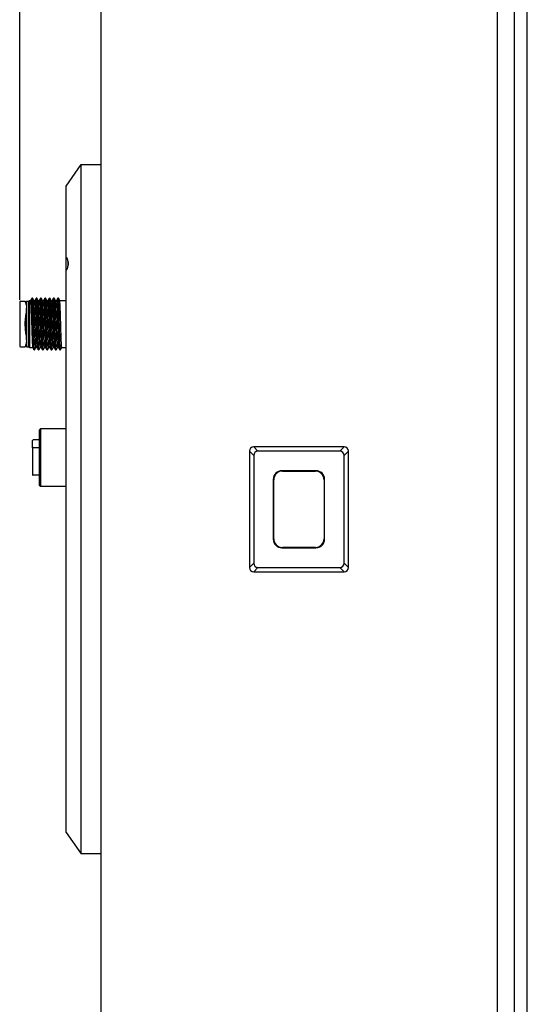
# Model space of a CAD drawing. Header units: millimetres. Extents: x -2409 to 4118, y -415 to 1151.
# Tile 26 of 38: x 353 to 470, y 284 to 512. Entities that reach past the tile are written whole.
import ezdxf

# ---------------------------------------------------------------- set-up
doc = ezdxf.new("R2010")
doc.units = ezdxf.units.MM
doc.header["$LTSCALE"] = 65.395
doc.header["$PDMODE"] = 3
doc.header["$PDSIZE"] = 8
doc.layers.get('0').update_dxf_attribs({"linetype": 'CONTINUOUS'})
doc.layers.get('Defpoints').update_dxf_attribs({"linetype": 'CONTINUOUS'})
doc.layers.add('00_COMPONENTS', color=7, linetype='CONTINUOUS')
doc.layers.add('51__DRAFT_DIMS', color=7, linetype='CONTINUOUS')
doc.styles.get("Standard").update_dxf_attribs({"font": 'simfang.ttf'})
doc.dimstyles.new('DIMSTYLE_1', dxfattribs={"dimtxt": 3, "dimasz": 3, "dimexe": 2.5, "dimexo": 0.5, "dimgap": 0.75, "dimtad": 1, "dimdsep": 46, "dimtxsty": 'STANDARD', "dimblk": '_FILLED', "dimblk1": '_FILLED', "dimblk2": '_FILLED', "dimcen": 0.09, "dimclrt": 3, "dimazin": 2, "dimtp": 0.3, "dimtm": 0.3, "dimtfac": 1, "dimtofl": 0, "dimtmove": 0, "dimatfit": 3, "dimldrblk": '_FILLED', "dimfxl": 1, "dimtolj": 1, "dimarcsym": 0})

# ---------------------------------------------------------------- blocks, each defined once
blk = doc.blocks.new('_FILLED')
at = {"color": 0, "linetype": 'ByBlock'}
blk.add_solid([(0, 0), (-1, 0.167), (-1, -0.167)], dxfattribs=at)
blk = doc.blocks.new('*D3')
at = {"layer": '51__DRAFT_DIMS', "color": 0, "lineweight": -2}
for p, q in [((352.53, 447.42), (352.53, 695.91)), ((470.33, 644.1), (470.33, 695.91)), ((362.53, 693.41), (460.33, 693.41))]:
    blk.add_line(p, q, dxfattribs=at)
at = {"layer": 'Defpoints', "color": 0}
for p in [(470.33, 693.41), (470.33, 643.6), (352.53, 446.92)]:
    blk.add_point(p, dxfattribs=at)
at = {"layer": '51__DRAFT_DIMS', "color": 0, "linetype": 'ByBlock', "lineweight": -2, "xscale": 10, "yscale": 10, "zscale": 10, "rotation": 180}
blk.add_blockref('_FILLED', (352.53, 693.41), dxfattribs=at)
at = {"layer": '51__DRAFT_DIMS', "color": 0, "linetype": 'ByBlock', "lineweight": -2, "xscale": 10, "yscale": 10, "zscale": 10}
blk.add_blockref('_FILLED', (470.33, 693.41), dxfattribs=at)
at = {"layer": '51__DRAFT_DIMS', "color": 7, "insert": (411.52, 707.49), "char_height": 10, "attachment_point": 2, "line_spacing_factor": 0.9}
blk.add_mtext('\\A1;117.8', dxfattribs=at)

msp = doc.modelspace()

# ---------------------------------------------------------------- linework, layer by layer
at = {"layer": '00_COMPONENTS', "color": 7}
for p, q in [((467.332, 136.824), (467.332, 660.824)), ((470.332, 145.324), (470.332, 652.324)), ((371.332, 650.824), (371.332, 146.824)), ((463.332, 650.824), (463.332, 146.824)), ((363.332, 473.824), (366.832, 478.824)), ((366.832, 318.824), (366.832, 478.824)), ((366.832, 478.824), (371.332, 478.824)), ((363.332, 323.824), (363.332, 473.824)), ((363.752, 456.141), (363.752, 456.284)), ((363.752, 455.365), (363.752, 455.507)), ((352.532, 446.924), (352.532, 436.724)), ((352.732, 447.124), (353.793, 447.124)), ((353.968, 446.574), (354.132, 446.574)), ((354.132, 447.124), (354.132, 436.525)), ((354.132, 447.124), (354.623, 447.124)), ((354.623, 447.124), (354.782, 447.283)), ((354.623, 436.524), (354.623, 447.124)), ((354.782, 447.283), (354.782, 436.366)), ((354.782, 447.283), (355.057, 447.283)), ((355.333, 447.768), (355.054, 447.285)), ((355.362, 447.818), (355.333, 447.768)), ((355.369, 447.824), (355.362, 447.818)), ((355.494, 447.824), (355.369, 447.824)), ((355.815, 447.276), (355.502, 447.818)), ((355.807, 447.283), (356.057, 447.283)), ((356.333, 447.768), (356.054, 447.285)), ((356.362, 447.818), (356.333, 447.768)), ((356.494, 447.824), (356.369, 447.824)), ((356.502, 447.818), (356.494, 447.824)), ((356.815, 447.276), (356.502, 447.818)), ((356.807, 447.283), (357.057, 447.283)), ((357.333, 447.768), (357.054, 447.285)), ((357.362, 447.818), (357.333, 447.768)), ((357.369, 447.824), (357.362, 447.818)), ((357.494, 447.824), (357.369, 447.824)), ((357.502, 447.818), (357.494, 447.824)), ((357.815, 447.276), (357.502, 447.818)), ((357.807, 447.283), (358.057, 447.283)), ((358.333, 447.768), (358.054, 447.285)), ((358.362, 447.818), (358.333, 447.768)), ((358.494, 447.824), (358.369, 447.824)), ((358.502, 447.818), (358.494, 447.824)), ((358.815, 447.276), (358.502, 447.818)), ((358.807, 447.283), (359.057, 447.283)), ((359.333, 447.768), (359.054, 447.285)), ((359.362, 447.818), (359.333, 447.768)), ((359.369, 447.824), (359.362, 447.818)), ((359.494, 447.824), (359.416, 447.824)), ((359.815, 447.276), (359.502, 447.818)), ((359.807, 447.283), (360.057, 447.283)), ((360.333, 447.768), (360.054, 447.285)), ((360.362, 447.818), (360.333, 447.768)), ((360.494, 447.824), (360.369, 447.824)), ((360.502, 447.818), (360.494, 447.824)), ((360.815, 447.276), (360.502, 447.818)), ((360.807, 447.283), (361.057, 447.283)), ((361.333, 447.768), (361.054, 447.285)), ((361.362, 447.818), (361.333, 447.768)), ((361.369, 447.824), (361.362, 447.818)), ((361.494, 447.824), (361.416, 447.824)), ((361.815, 447.276), (361.502, 447.818)), ((361.807, 447.283), (363.332, 447.283)), ((361.208, 444.983), (361.213, 444.847)), ((361.213, 444.847), (361.215, 444.81)), ((361.215, 444.81), (361.216, 444.755)), ((361.216, 444.755), (361.22, 444.662)), ((361.22, 444.662), (361.22, 444.637)), ((361.22, 444.637), (361.222, 444.58)), ((361.222, 444.58), (361.225, 444.505)), ((361.225, 444.505), (361.227, 444.432)), ((361.227, 444.432), (361.228, 444.401)), ((361.228, 444.401), (361.229, 444.372)), ((361.229, 444.372), (361.231, 444.321)), ((361.231, 444.321), (361.234, 444.241)), ((361.234, 444.241), (361.247, 443.822)), ((361.247, 443.822), (361.251, 443.698)), ((361.251, 443.698), (361.252, 443.678)), ((361.252, 443.678), (361.253, 443.634)), ((361.253, 443.634), (361.255, 443.557)), ((361.255, 443.557), (361.258, 443.478)), ((361.258, 443.478), (361.26, 443.415)), ((361.531, 444.985), (361.53, 445.005)), ((361.535, 444.866), (361.531, 444.985)), ((361.536, 444.813), (361.535, 444.866)), ((361.538, 444.764), (361.536, 444.813)), ((361.557, 444.116), (361.554, 444.213)), ((361.57, 443.647), (361.557, 444.116)), ((361.572, 443.587), (361.57, 443.647)), ((361.588, 442.988), (361.572, 443.587)), ((361.26, 443.415), (361.264, 443.259)), ((361.264, 443.259), (361.266, 443.191)), ((361.266, 443.191), (361.268, 443.134)), ((361.268, 443.134), (361.27, 443.068)), ((361.27, 443.068), (361.272, 443.012)), ((361.272, 443.012), (361.274, 442.926)), ((361.274, 442.926), (361.275, 442.899)), ((361.275, 442.899), (361.277, 442.849)), ((361.277, 442.849), (361.277, 442.831)), ((361.277, 442.831), (361.279, 442.783)), ((361.279, 442.783), (361.279, 442.754)), ((361.279, 442.754), (361.28, 442.725)), ((361.28, 442.725), (361.281, 442.706)), ((361.281, 442.706), (361.282, 442.67)), ((361.282, 442.67), (361.284, 442.611)), ((361.284, 442.611), (361.284, 442.6)), ((361.284, 442.601), (361.287, 442.505)), ((361.287, 442.505), (361.288, 442.462)), ((361.288, 442.462), (361.29, 442.408)), ((361.29, 442.408), (361.292, 442.313)), ((361.292, 442.313), (361.294, 442.263)), ((361.294, 442.263), (361.307, 441.824)), ((361.307, 441.824), (361.309, 441.735)), ((361.309, 441.735), (361.311, 441.691)), ((361.311, 441.691), (361.311, 441.668)), ((361.311, 441.668), (361.316, 441.499)), ((361.316, 441.499), (361.317, 441.478)), ((361.317, 441.478), (361.318, 441.45)), ((361.318, 441.45), (361.319, 441.414)), ((361.319, 441.414), (361.32, 441.381)), ((361.32, 441.381), (361.32, 441.353)), ((361.32, 441.353), (361.323, 441.256)), ((361.323, 441.256), (361.324, 441.215)), ((361.324, 441.215), (361.326, 441.146)), ((361.326, 441.146), (361.328, 441.109)), ((361.604, 442.411), (361.588, 442.988)), ((361.62, 441.811), (361.604, 442.411)), ((361.62, 441.811), (361.604, 442.411)), ((361.623, 441.681), (361.62, 441.811)), ((361.621, 441.754), (361.62, 441.811)), ((361.623, 441.681), (361.621, 441.754)), ((361.133, 439.324), (361.131, 439.377)), ((361.134, 439.277), (361.133, 439.324)), ((361.136, 439.235), (361.134, 439.277)), ((361.136, 439.214), (361.136, 439.235)), ((361.137, 439.203), (361.136, 439.215)), ((361.137, 439.182), (361.137, 439.203)), ((361.14, 439.105), (361.137, 439.182)), ((361.142, 439.032), (361.14, 439.105)), ((361.143, 438.999), (361.142, 439.032)), ((361.145, 438.953), (361.143, 438.999)), ((361.147, 438.893), (361.145, 438.953)), ((361.15, 438.819), (361.147, 438.893)), ((361.328, 441.109), (361.329, 441.047)), ((361.329, 441.047), (361.331, 440.991)), ((361.331, 440.991), (361.333, 440.941)), ((361.333, 440.941), (361.336, 440.83)), ((361.336, 440.83), (361.345, 440.506)), ((361.345, 440.506), (361.346, 440.492)), ((361.346, 440.492), (361.357, 440.121)), ((361.357, 440.121), (361.358, 440.081)), ((361.358, 440.081), (361.359, 440.068)), ((361.359, 440.068), (361.36, 440.018)), ((361.36, 440.018), (361.378, 439.467)), ((361.378, 439.467), (361.379, 439.42)), ((361.379, 439.42), (361.38, 439.385)), ((361.38, 439.385), (361.383, 439.296)), ((361.383, 439.296), (361.384, 439.266)), ((361.384, 439.266), (361.385, 439.243)), ((361.385, 439.243), (361.386, 439.223)), ((361.386, 439.223), (361.387, 439.193)), ((361.387, 439.194), (361.387, 439.184)), ((353.97, 437.074), (354.132, 437.074)), ((361.152, 438.767), (361.15, 438.819)), ((361.153, 438.718), (361.152, 438.767)), ((361.155, 438.675), (361.153, 438.718)), ((361.156, 438.633), (361.155, 438.675)), ((361.158, 438.594), (361.156, 438.633)), ((361.16, 438.525), (361.158, 438.594)), ((361.161, 438.491), (361.16, 438.525)), ((361.169, 438.282), (361.161, 438.491)), ((361.171, 438.25), (361.169, 438.282)), ((361.173, 438.187), (361.171, 438.25)), ((361.176, 438.107), (361.173, 438.187)), ((361.406, 438.641), (361.407, 438.596)), ((361.407, 438.596), (361.41, 438.52)), ((352.732, 436.524), (353.793, 436.524)), ((354.132, 436.524), (354.623, 436.524)), ((354.623, 436.524), (354.782, 436.366)), ((354.782, 436.366), (355.557, 436.366)), ((355.549, 436.373), (355.862, 435.831)), ((355.869, 435.824), (355.862, 435.831)), ((355.869, 435.824), (355.994, 435.824)), ((356.002, 435.831), (356.037, 435.892)), ((356.037, 435.892), (356.31, 436.364)), ((356.307, 436.366), (356.557, 436.366)), ((356.549, 436.373), (356.862, 435.831)), ((356.869, 435.825), (356.862, 435.831)), ((356.869, 435.825), (356.994, 435.825)), ((357.002, 435.831), (356.994, 435.824)), ((357.002, 435.831), (357.037, 435.892)), ((357.037, 435.892), (357.31, 436.364)), ((357.307, 436.366), (357.557, 436.366)), ((357.549, 436.373), (357.862, 435.831)), ((357.869, 435.824), (357.862, 435.831)), ((357.869, 435.824), (357.994, 435.824)), ((358.002, 435.831), (358.037, 435.892)), ((358.037, 435.892), (358.31, 436.364)), ((358.307, 436.366), (358.557, 436.366)), ((358.549, 436.373), (358.862, 435.831)), ((358.869, 435.824), (358.994, 435.824)), ((359.002, 435.831), (358.994, 435.824)), ((359.002, 435.831), (359.037, 435.892)), ((359.037, 435.892), (359.31, 436.364)), ((359.307, 436.366), (359.557, 436.366)), ((359.549, 436.373), (359.862, 435.831)), ((359.869, 435.825), (359.994, 435.825)), ((360.002, 435.831), (359.994, 435.824)), ((360.002, 435.831), (360.037, 435.892)), ((360.037, 435.892), (360.31, 436.364)), ((360.307, 436.366), (360.557, 436.366)), ((360.549, 436.373), (360.862, 435.831)), ((360.869, 435.824), (360.994, 435.824)), ((361.002, 435.831), (360.994, 435.824)), ((361.002, 435.831), (361.037, 435.892)), ((361.037, 435.892), (361.31, 436.364)), ((361.307, 436.366), (361.557, 436.366)), ((361.549, 436.373), (361.862, 435.831)), ((361.869, 435.824), (361.862, 435.831)), ((361.869, 435.824), (361.994, 435.824)), ((362.002, 435.831), (361.994, 435.824)), ((362.002, 435.831), (362.037, 435.892)), ((362.037, 435.892), (362.31, 436.364)), ((362.307, 436.366), (363.332, 436.366)), ((357.032, 417.224), (357.332, 417.524)), ((357.032, 417.224), (357.032, 404.424)), ((357.332, 417.524), (357.332, 404.124)), ((363.332, 417.524), (357.332, 417.524)), ((355.532, 413.125), (355.532, 414.824)), ((357.032, 414.924), (355.632, 414.924)), ((355.532, 413.072), (355.532, 406.824)), ((355.632, 413.172), (357.032, 413.172)), ((405.832, 412.324), (405.832, 385.324)), ((427.832, 413.324), (406.832, 413.324)), ((426.832, 412.324), (407.832, 412.324)), ((428.832, 385.324), (428.832, 412.324)), ((406.832, 411.324), (406.832, 386.324)), ((427.832, 386.324), (427.832, 411.324)), ((421.282, 407.774), (413.382, 407.774)), ((413.482, 407.674), (421.182, 407.674)), ((357.032, 406.724), (355.632, 406.724)), ((411.382, 405.774), (411.382, 391.874)), ((411.482, 391.974), (411.482, 405.674)), ((423.182, 405.674), (423.182, 391.974)), ((423.282, 391.874), (423.282, 405.774)), ((357.032, 404.424), (357.332, 404.124)), ((363.332, 404.124), (357.332, 404.124)), ((413.382, 389.874), (421.282, 389.874)), ((421.182, 389.974), (413.482, 389.974)), ((406.832, 384.324), (427.832, 384.324)), ((407.832, 385.324), (426.832, 385.324)), ((363.332, 323.824), (366.832, 318.824)), ((371.332, 318.824), (366.832, 318.824))]:
    msp.add_line(p, q, dxfattribs=at)
at = {"layer": '00_COMPONENTS', "color": 4}
for p, q in [((353.944, 444.011), (353.982, 443.779)), ((353.793, 441.824), (353.832, 441.824)), ((353.944, 439.638), (353.982, 439.87)), ((358.357, 440.138), (358.669, 439.97)), ((358.669, 439.97), (358.794, 439.97)), ((358.794, 439.97), (359.107, 440.138)), ((354.097, 438.113), (354.132, 438.466)), ((405.832, 412.324), (406.832, 411.324)), ((406.832, 413.324), (407.832, 412.324)), ((427.832, 413.324), (426.832, 412.324)), ((428.832, 412.324), (427.832, 411.324)), ((405.832, 385.324), (406.832, 386.324)), ((428.832, 385.324), (427.832, 386.324)), ((406.832, 384.324), (407.832, 385.324)), ((427.832, 384.324), (426.832, 385.324))]:
    msp.add_line(p, q, dxfattribs=at)
at = {"layer": '00_COMPONENTS', "color": 7}
for centre, radius, start, end in [((363.778, 456.141), 0.0259, 180.0272, 190.26176), ((367.677, 455.563), 3.923, 178.59972, 179.93186), ((365.458, 455.569), 1.705, 180.03106, 181.16939), ((352.732, 446.924), 0.2, 90, 180), ((361.037, 449.25), 7.554, 199.3356, 200.11541), ((357.185, 447.741), 0.207, 15.32272, 16.44239), ((579.526, 446.441), 218.259, 181.90556, 182.04806), ((352.732, 436.724), 0.2, 180, 270), ((355.632, 414.824), 0.1, 90, 180), ((355.632, 413.072), 0.1, 90, 180), ((406.832, 412.324), 1, 90, 180), ((407.832, 411.324), 1, 90, 180), ((427.832, 412.324), 1, 0, 90), ((413.382, 405.774), 2, 90, 180), ((413.482, 405.674), 2, 90, 180), ((421.182, 405.674), 2, 0, 90), ((421.282, 405.774), 2, 0, 90), ((355.632, 406.824), 0.1, 180, 270), ((413.382, 391.874), 2, 180, 270), ((413.482, 391.974), 2, 180, 270), ((421.182, 391.974), 2, 270, 360), ((421.282, 391.874), 2, 270, 360), ((407.832, 386.324), 1, 180, 270), ((426.832, 386.324), 1, 270, 360), ((406.832, 385.324), 1, 180, 270), ((427.832, 385.324), 1, 270, 360)]:
    msp.add_arc(centre, radius, start, end, dxfattribs=at)
at = {"layer": '00_COMPONENTS', "color": 4}
msp.add_arc((426.832, 411.324), 1, 0, 90, dxfattribs=at)
at = {"layer": '00_COMPONENTS', "color": 7}
for points, knots in [([(363.332, 454.194), (363.402, 454.314), (363.529, 454.565), (363.674, 454.966), (363.766, 455.389), (363.797, 455.824), (363.766, 456.26), (363.674, 456.683), (363.529, 457.084), (363.402, 457.334), (363.332, 457.454)], [0, 0, 0, 0, 0.1216991, 0.2459595, 0.372358, 0.5, 0.627642, 0.7540405, 0.8783009, 1, 1, 1, 1]), ([(363.754, 456.13), (363.754, 456.131), (363.753, 456.133), (363.752, 456.136), (363.752, 456.137)], [0, 0, 0, 0, 0.5100691, 1, 1, 1, 1]), ([(363.767, 455.535), (363.764, 455.533), (363.757, 455.525), (363.752, 455.515), (363.752, 455.507)], [0, 0, 0, 0, 0.2979633, 1, 1, 1, 1]), ([(363.753, 456.081), (363.753, 456.035), (363.758, 455.944), (363.762, 455.762), (363.763, 455.626), (363.767, 455.535)], [0, 0, 0, 0, 0.2500224, 0.5000258, 1, 1, 1, 1]), ([(353.793, 447.124), (353.794, 447.116), (353.805, 447.085), (353.822, 447.013), (353.859, 446.896), (353.89, 446.803), (353.909, 446.749)], [0, 0, 0, 0, 0.062457, 0.2503008, 0.5633962, 1, 1, 1, 1]), ([(353.944, 446.652), (353.96, 446.607), (354.027, 446.396), (354.06, 446.175), (354.075, 446.002)], [0, 0, 0, 0, 0.2172648, 1, 1, 1, 1]), ([(354.075, 446.002), (354.102, 445.702), (354.091, 445.033), (354.004, 444.371), (353.944, 444.011)], [0, 0, 0, 0, 0.451832, 1, 1, 1, 1]), ([(355.057, 447.283), (355.062, 447.283), (355.071, 447.263), (355.079, 447.232), (355.089, 447.174), (355.099, 447.096), (355.109, 446.996), (355.123, 446.82), (355.133, 446.677), (355.139, 446.575)], [0, 0, 0, 0, 0.0212952, 0.070682, 0.1505034, 0.2609713, 0.4017521, 0.5722766, 1, 1, 1, 1]), ([(355.139, 446.575), (355.178, 445.909), (355.232, 444.325), (355.28, 442.741), (355.307, 441.824)], [0, 0, 0, 0, 0.4212788, 1, 1, 1, 1]), ([(355.385, 447.796), (355.383, 447.803), (355.38, 447.813), (355.373, 447.824), (355.369, 447.824)], [0, 0, 0, 0, 0.6832745, 1, 1, 1, 1]), ([(355.398, 447.729), (355.397, 447.736), (355.393, 447.758), (355.389, 447.781), (355.385, 447.796)], [0, 0, 0, 0, 0.3030953, 1, 1, 1, 1]), ([(355.411, 447.619), (355.41, 447.629), (355.406, 447.666), (355.402, 447.703), (355.398, 447.729)], [0, 0, 0, 0, 0.28446, 1, 1, 1, 1]), ([(355.849, 435.875), (355.834, 435.947), (355.816, 436.151), (355.789, 436.536), (355.764, 437.077), (355.737, 437.758), (355.71, 438.559), (355.673, 439.795), (355.629, 441.442), (355.578, 443.403), (355.526, 445.18), (355.482, 446.447), (355.443, 447.214), (355.423, 447.502), (355.411, 447.619)], [0, 0, 0, 0, 0.0188717, 0.0520503, 0.0985966, 0.1571507, 0.2259826, 0.3030721, 0.4727967, 0.6464762, 0.8038163, 0.9264094, 0.9700036, 1, 1, 1, 1]), ([(355.502, 447.818), (355.501, 447.82), (355.499, 447.823), (355.496, 447.824), (355.494, 447.824)], [0, 0, 0, 0, 0.6003222, 1, 1, 1, 1]), ([(355.523, 447.729), (355.52, 447.748), (355.514, 447.778), (355.507, 447.809), (355.502, 447.818)], [0, 0, 0, 0, 0.6389371, 1, 1, 1, 1]), ([(355.96, 435.96), (355.948, 436.061), (355.928, 436.318), (355.902, 436.781), (355.876, 437.392), (355.838, 438.449), (355.793, 439.975), (355.742, 441.924), (355.69, 443.861), (355.646, 445.364), (355.607, 446.39), (355.581, 446.973), (355.555, 447.404), (355.536, 447.64), (355.523, 447.729)], [0, 0, 0, 0, 0.025862, 0.0656178, 0.1180956, 0.1817515, 0.3348648, 0.507082, 0.6782669, 0.8284179, 0.8899597, 0.9399736, 0.9770025, 1, 1, 1, 1]), ([(356.057, 441.824), (356.047, 442.168), (356.027, 442.843), (355.998, 443.825), (355.968, 444.736), (355.939, 445.541), (355.913, 446.133), (355.892, 446.532), (355.877, 446.77), (355.862, 446.963), (355.848, 447.111), (355.833, 447.209), (355.824, 447.261), (355.815, 447.276)], [0, 0, 0, 0, 0.1889374, 0.3711367, 0.5399228, 0.6893103, 0.8138974, 0.8654554, 0.9092283, 0.9448094, 0.9719173, 0.9903237, 1, 1, 1, 1]), ([(356.057, 447.283), (356.06, 447.283), (356.068, 447.273), (356.078, 447.239), (356.092, 447.16), (356.106, 447.032), (356.121, 446.851), (356.136, 446.623), (356.152, 446.348), (356.167, 446.03), (356.189, 445.528), (356.215, 444.818), (356.245, 443.886), (356.276, 442.876), (356.296, 442.179), (356.307, 441.824)], [0, 0, 0, 0, 0.0018646, 0.0057352, 0.0203895, 0.044351, 0.0774587, 0.1194279, 0.1698406, 0.228243, 0.2940602, 0.445385, 0.6179638, 0.8052905, 1, 1, 1, 1]), ([(356.369, 447.824), (356.368, 447.824), (356.365, 447.822), (356.363, 447.819), (356.362, 447.818)], [0, 0, 0, 0, 0.3984645, 1, 1, 1, 1]), ([(356.392, 447.762), (356.389, 447.778), (356.385, 447.795), (356.376, 447.824), (356.369, 447.824)], [0, 0, 0, 0, 0.7133535, 1, 1, 1, 1]), ([(356.406, 447.669), (356.404, 447.678), (356.401, 447.709), (356.396, 447.74), (356.392, 447.762)], [0, 0, 0, 0, 0.2908211, 1, 1, 1, 1]), ([(356.842, 435.913), (356.829, 435.999), (356.809, 436.229), (356.783, 436.652), (356.757, 437.226), (356.719, 438.242), (356.675, 439.734), (356.623, 441.662), (356.572, 443.609), (356.521, 445.348), (356.477, 446.572), (356.438, 447.299), (356.418, 447.564), (356.406, 447.669)], [0, 0, 0, 0, 0.0223506, 0.058716, 0.1080553, 0.1689498, 0.3179967, 0.488532, 0.6607328, 0.8145695, 0.9321991, 0.9729654, 1, 1, 1, 1]), ([(356.954, 436.018), (356.941, 436.137), (356.921, 436.433), (356.88, 437.229), (356.835, 438.549), (356.782, 440.397), (356.737, 442.092), (356.7, 443.476), (356.672, 444.457), (356.645, 445.356), (356.617, 446.143), (356.593, 446.718), (356.573, 447.105), (356.56, 447.334), (356.546, 447.519), (356.533, 447.66), (356.519, 447.754), (356.51, 447.804), (356.502, 447.818)], [0, 0, 0, 0, 0.0304152, 0.0753037, 0.2025008, 0.365807, 0.5448345, 0.6332738, 0.717265, 0.7941743, 0.8615925, 0.9174028, 0.9403998, 0.959864, 0.9756547, 0.9876529, 0.9957654, 1, 1, 1, 1]), ([(357.057, 441.824), (357.047, 442.168), (357.027, 442.843), (356.998, 443.825), (356.968, 444.735), (356.939, 445.54), (356.913, 446.132), (356.892, 446.532), (356.877, 446.77), (356.862, 446.963), (356.848, 447.11), (356.833, 447.209), (356.824, 447.261), (356.815, 447.276)], [0, 0, 0, 0, 0.1888948, 0.3710943, 0.5398555, 0.6892391, 0.8138251, 0.8653835, 0.9091628, 0.9447671, 0.9718781, 0.9903107, 1, 1, 1, 1]), ([(357.057, 447.283), (357.06, 447.283), (357.068, 447.273), (357.078, 447.239), (357.092, 447.16), (357.106, 447.032), (357.121, 446.851), (357.136, 446.623), (357.152, 446.348), (357.167, 446.03), (357.189, 445.528), (357.215, 444.818), (357.245, 443.886), (357.276, 442.876), (357.296, 442.179), (357.307, 441.824)], [0, 0, 0, 0, 0.0018646, 0.0057352, 0.0203895, 0.0443509, 0.0774586, 0.1194278, 0.1698405, 0.2282429, 0.2940601, 0.4453849, 0.6179638, 0.8052905, 1, 1, 1, 1]), ([(357.384, 447.8), (357.383, 447.803), (357.38, 447.811), (357.375, 447.824), (357.369, 447.824)], [0, 0, 0, 0, 0.3908986, 1, 1, 1, 1]), ([(357.41, 447.627), (357.408, 447.646), (357.402, 447.702), (357.395, 447.759), (357.385, 447.796)], [0, 0, 0, 0, 0.3321746, 1, 1, 1, 1]), ([(357.847, 435.882), (357.833, 435.957), (357.815, 436.166), (357.788, 436.559), (357.763, 437.106), (357.736, 437.792), (357.709, 438.597), (357.672, 439.835), (357.628, 441.482), (357.577, 443.439), (357.525, 445.208), (357.482, 446.467), (357.442, 447.228), (357.422, 447.512), (357.41, 447.627)], [0, 0, 0, 0, 0.0195923, 0.0533982, 0.1004773, 0.1594569, 0.2286117, 0.3059154, 0.4756903, 0.6489983, 0.8056334, 0.9273548, 0.9704906, 1, 1, 1, 1]), ([(357.959, 435.971), (357.946, 436.081), (357.925, 436.36), (357.898, 436.862), (357.871, 437.524), (357.831, 438.66), (357.785, 440.284), (357.74, 441.992), (357.702, 443.393), (357.674, 444.39), (357.646, 445.305), (357.618, 446.108), (357.594, 446.695), (357.574, 447.09), (357.56, 447.324), (357.546, 447.513), (357.533, 447.657), (357.519, 447.753), (357.51, 447.803), (357.502, 447.818)], [0, 0, 0, 0, 0.0279297, 0.0707978, 0.1272537, 0.1955049, 0.3582847, 0.5383594, 0.6277123, 0.7127644, 0.7907828, 0.8592617, 0.9160078, 0.9393949, 0.9591987, 0.9752544, 0.987454, 0.9957065, 1, 1, 1, 1]), ([(358.057, 441.824), (358.047, 442.168), (358.027, 442.843), (357.998, 443.825), (357.968, 444.735), (357.939, 445.54), (357.913, 446.132), (357.892, 446.532), (357.877, 446.77), (357.862, 446.963), (357.848, 447.11), (357.833, 447.209), (357.824, 447.261), (357.815, 447.276)], [0, 0, 0, 0, 0.1888814, 0.371069, 0.5398214, 0.6892004, 0.8137872, 0.8653481, 0.9091315, 0.9447414, 0.9718596, 0.9903009, 1, 1, 1, 1]), ([(358.057, 447.283), (358.06, 447.283), (358.068, 447.273), (358.078, 447.239), (358.092, 447.16), (358.106, 447.032), (358.121, 446.851), (358.136, 446.623), (358.152, 446.348), (358.167, 446.03), (358.189, 445.528), (358.215, 444.818), (358.245, 443.886), (358.276, 442.876), (358.296, 442.179), (358.307, 441.824)], [0, 0, 0, 0, 0.0018646, 0.0057352, 0.0203895, 0.044351, 0.0774586, 0.1194278, 0.1698405, 0.2282429, 0.2940602, 0.4453849, 0.6179638, 0.8052905, 1, 1, 1, 1]), ([(358.369, 447.824), (358.368, 447.824), (358.365, 447.822), (358.363, 447.82), (358.362, 447.818)], [0, 0, 0, 0, 0.399602, 1, 1, 1, 1]), ([(358.391, 447.768), (358.388, 447.782), (358.385, 447.799), (358.375, 447.824), (358.369, 447.824)], [0, 0, 0, 0, 0.7101351, 1, 1, 1, 1]), ([(358.404, 447.679), (358.403, 447.688), (358.399, 447.718), (358.395, 447.747), (358.391, 447.768)], [0, 0, 0, 0, 0.2924575, 1, 1, 1, 1]), ([(358.669, 439.97), (358.646, 440.792), (358.604, 442.401), (358.552, 444.347), (358.507, 445.752), (358.475, 446.58), (358.444, 447.204), (358.42, 447.547), (358.404, 447.679)], [0, 0, 0, 0, 0.3196743, 0.6258093, 0.7571606, 0.8662465, 0.9483507, 1, 1, 1, 1]), ([(358.794, 439.97), (358.782, 440.42), (358.757, 441.328), (358.722, 442.68), (358.686, 443.986), (358.656, 445.016), (358.63, 445.765), (358.612, 446.254), (358.594, 446.684), (358.576, 447.051), (358.559, 447.348), (358.541, 447.572), (358.527, 447.713), (358.513, 447.786), (358.506, 447.81), (358.502, 447.818)], [0, 0, 0, 0, 0.1717795, 0.3469704, 0.5163049, 0.6709191, 0.7401209, 0.8026755, 0.8577645, 0.9046426, 0.9427258, 0.9714998, 0.9906413, 0.996534, 1, 1, 1, 1]), ([(359.057, 441.824), (359.047, 442.168), (359.027, 442.843), (358.998, 443.825), (358.968, 444.736), (358.939, 445.541), (358.913, 446.133), (358.892, 446.532), (358.877, 446.77), (358.862, 446.963), (358.848, 447.111), (358.833, 447.209), (358.824, 447.261), (358.815, 447.276)], [0, 0, 0, 0, 0.1889185, 0.3711388, 0.5399156, 0.6893073, 0.8138921, 0.8654459, 0.909218, 0.9448123, 0.9719107, 0.990328, 1, 1, 1, 1]), ([(359.057, 447.283), (359.06, 447.283), (359.068, 447.273), (359.078, 447.239), (359.092, 447.16), (359.106, 447.032), (359.121, 446.851), (359.136, 446.623), (359.152, 446.348), (359.167, 446.03), (359.189, 445.528), (359.215, 444.818), (359.245, 443.886), (359.276, 442.876), (359.296, 442.179), (359.307, 441.824)], [0, 0, 0, 0, 0.0018646, 0.0057352, 0.0203895, 0.0443509, 0.0774585, 0.1194277, 0.1698404, 0.2282429, 0.2940601, 0.4453849, 0.6179637, 0.8052905, 1, 1, 1, 1]), ([(359.399, 447.719), (359.395, 447.746), (359.389, 447.78), (359.38, 447.814), (359.373, 447.824), (359.369, 447.824)], [0, 0, 0, 0, 0.7215913, 0.910941, 1, 1, 1, 1]), ([(359.85, 435.868), (359.834, 435.941), (359.816, 436.148), (359.788, 436.544), (359.763, 437.105), (359.735, 437.814), (359.708, 438.648), (359.67, 439.932), (359.624, 441.633), (359.571, 443.639), (359.526, 445.211), (359.486, 446.294), (359.46, 446.912), (359.433, 447.372), (359.413, 447.623), (359.399, 447.719)], [0, 0, 0, 0, 0.0187403, 0.0525373, 0.1003774, 0.1607831, 0.2318802, 0.3114361, 0.4857879, 0.6622285, 0.8188732, 0.8835389, 0.9363063, 0.9755285, 1, 1, 1, 1]), ([(359.501, 447.818), (359.5, 447.82), (359.499, 447.822), (359.496, 447.824), (359.494, 447.824)], [0, 0, 0, 0, 0.5998821, 1, 1, 1, 1]), ([(359.962, 435.949), (359.948, 436.053), (359.928, 436.323), (359.9, 436.813), (359.873, 437.466), (359.833, 438.598), (359.786, 440.225), (359.741, 441.939), (359.704, 443.349), (359.675, 444.356), (359.647, 445.279), (359.619, 446.091), (359.595, 446.684), (359.575, 447.083), (359.561, 447.319), (359.546, 447.51), (359.533, 447.656), (359.519, 447.753), (359.51, 447.803), (359.501, 447.818)], [0, 0, 0, 0, 0.0265487, 0.0682989, 0.1239322, 0.1916478, 0.3541603, 0.5348478, 0.6247256, 0.7103754, 0.78901, 0.8580777, 0.9153297, 0.9389186, 0.9588956, 0.9750925, 0.9873822, 0.9956925, 1, 1, 1, 1]), ([(360.057, 441.824), (360.047, 442.168), (360.027, 442.843), (359.998, 443.825), (359.968, 444.736), (359.939, 445.541), (359.913, 446.133), (359.892, 446.533), (359.877, 446.77), (359.862, 446.963), (359.848, 447.111), (359.833, 447.209), (359.824, 447.261), (359.815, 447.276)], [0, 0, 0, 0, 0.1889312, 0.3711627, 0.539948, 0.689344, 0.8139281, 0.8654795, 0.9092478, 0.9448367, 0.9719282, 0.9903373, 1, 1, 1, 1]), ([(360.057, 447.283), (360.06, 447.283), (360.068, 447.273), (360.078, 447.239), (360.092, 447.16), (360.106, 447.032), (360.121, 446.851), (360.136, 446.623), (360.152, 446.348), (360.167, 446.03), (360.189, 445.528), (360.215, 444.818), (360.245, 443.886), (360.276, 442.876), (360.296, 442.179), (360.307, 441.824)], [0, 0, 0, 0, 0.0018646, 0.0057352, 0.0203895, 0.044351, 0.0774587, 0.1194279, 0.1698406, 0.228243, 0.2940602, 0.445385, 0.6179638, 0.8052905, 1, 1, 1, 1]), ([(360.369, 447.824), (360.368, 447.824), (360.365, 447.822), (360.363, 447.82), (360.362, 447.818)], [0, 0, 0, 0, 0.39912, 1, 1, 1, 1]), ([(360.391, 447.769), (360.388, 447.783), (360.384, 447.799), (360.375, 447.824), (360.369, 447.824)], [0, 0, 0, 0, 0.7087227, 1, 1, 1, 1]), ([(360.404, 447.682), (360.403, 447.69), (360.399, 447.72), (360.395, 447.749), (360.391, 447.769)], [0, 0, 0, 0, 0.2925415, 1, 1, 1, 1]), ([(360.84, 435.923), (360.827, 436.013), (360.808, 436.248), (360.782, 436.68), (360.756, 437.263), (360.718, 438.287), (360.674, 439.786), (360.622, 441.718), (360.571, 443.662), (360.526, 445.186), (360.488, 446.243), (360.462, 446.855), (360.436, 447.321), (360.417, 447.58), (360.404, 447.682)], [0, 0, 0, 0, 0.023125, 0.0602311, 0.110262, 0.1717554, 0.3216433, 0.4924768, 0.6644034, 0.8174419, 0.8811765, 0.933807, 0.9737918, 1, 1, 1, 1]), ([(360.965, 435.923), (360.951, 436.02), (360.931, 436.278), (360.903, 436.751), (360.876, 437.393), (360.835, 438.518), (360.789, 440.147), (360.743, 441.869), (360.705, 443.29), (360.677, 444.308), (360.648, 445.243), (360.62, 446.065), (360.596, 446.666), (360.575, 447.071), (360.561, 447.311), (360.547, 447.505), (360.534, 447.653), (360.519, 447.751), (360.51, 447.803), (360.502, 447.818)], [0, 0, 0, 0, 0.0247567, 0.0650519, 0.1195912, 0.1865675, 0.3486376, 0.5300304, 0.6205565, 0.7069629, 0.7864029, 0.8562527, 0.914191, 0.9380794, 0.9583095, 0.9747268, 0.9871887, 0.9956172, 1, 1, 1, 1]), ([(361.057, 441.824), (361.047, 442.168), (361.027, 442.843), (360.998, 443.825), (360.968, 444.735), (360.939, 445.54), (360.913, 446.132), (360.892, 446.531), (360.877, 446.769), (360.862, 446.963), (360.848, 447.11), (360.833, 447.209), (360.824, 447.26), (360.815, 447.276)], [0, 0, 0, 0, 0.1888639, 0.3710361, 0.539777, 0.6891501, 0.8137377, 0.865302, 0.9090907, 0.944708, 0.9718356, 0.9902881, 1, 1, 1, 1]), ([(361.057, 447.283), (361.061, 447.283), (361.07, 447.267), (361.077, 447.239), (361.087, 447.189), (361.1, 447.088), (361.116, 446.913), (361.135, 446.651), (361.153, 446.32), (361.172, 445.926), (361.19, 445.473), (361.202, 445.152), (361.208, 444.983)], [0, 0, 0, 0, 0.0058642, 0.0190803, 0.0403968, 0.069857, 0.1529037, 0.2672961, 0.4113849, 0.5832213, 0.780333, 1, 1, 1, 1]), ([(361.385, 447.796), (361.383, 447.803), (361.38, 447.813), (361.373, 447.824), (361.369, 447.824)], [0, 0, 0, 0, 0.6831167, 1, 1, 1, 1]), ([(361.398, 447.729), (361.397, 447.736), (361.393, 447.758), (361.389, 447.781), (361.385, 447.796)], [0, 0, 0, 0, 0.3031238, 1, 1, 1, 1]), ([(361.411, 447.618), (361.41, 447.629), (361.406, 447.666), (361.402, 447.703), (361.398, 447.729)], [0, 0, 0, 0, 0.2846316, 1, 1, 1, 1]), ([(361.53, 445.005), (361.513, 445.552), (361.489, 446.293), (361.446, 447.164), (361.424, 447.488), (361.411, 447.618)], [0, 0, 0, 0, 0.6276593, 0.849863, 1, 1, 1, 1]), ([(361.501, 447.818), (361.5, 447.82), (361.499, 447.823), (361.496, 447.824), (361.494, 447.824)], [0, 0, 0, 0, 0.6003107, 1, 1, 1, 1]), ([(361.523, 447.729), (361.52, 447.748), (361.514, 447.778), (361.507, 447.809), (361.501, 447.818)], [0, 0, 0, 0, 0.638887, 1, 1, 1, 1]), ([(361.961, 435.956), (361.948, 436.056), (361.928, 436.311), (361.902, 436.772), (361.876, 437.381), (361.838, 438.437), (361.794, 439.964), (361.742, 441.914), (361.69, 443.854), (361.646, 445.359), (361.607, 446.388), (361.582, 446.972), (361.555, 447.404), (361.536, 447.639), (361.523, 447.729)], [0, 0, 0, 0, 0.0256143, 0.0651643, 0.1174827, 0.181029, 0.3340752, 0.5063882, 0.6777713, 0.8281439, 0.8897842, 0.939885, 0.9769781, 1, 1, 1, 1]), ([(362.057, 441.824), (362.047, 442.168), (362.027, 442.843), (361.998, 443.825), (361.968, 444.736), (361.939, 445.541), (361.913, 446.133), (361.892, 446.533), (361.877, 446.77), (361.862, 446.963), (361.848, 447.111), (361.833, 447.209), (361.824, 447.261), (361.815, 447.276)], [0, 0, 0, 0, 0.1889313, 0.3711629, 0.5399482, 0.6893442, 0.8139283, 0.8654797, 0.909248, 0.9448368, 0.9719283, 0.9903374, 1, 1, 1, 1]), ([(353.944, 444.011), (353.915, 443.838), (353.818, 443.113), (353.793, 442.38), (353.793, 441.824)], [0, 0, 0, 0, 0.2402096, 1, 1, 1, 1]), ([(353.832, 441.824), (353.832, 441.992), (353.841, 442.646), (353.894, 443.301), (353.982, 443.779)], [0, 0, 0, 0, 0.2572155, 1, 1, 1, 1]), ([(353.982, 443.779), (354.04, 444.096), (354.127, 444.68), (354.141, 445.273), (354.117, 445.539)], [0, 0, 0, 0, 0.5468486, 1, 1, 1, 1]), ([(361.554, 444.213), (361.553, 444.26), (361.547, 444.443), (361.542, 444.627), (361.538, 444.764)], [0, 0, 0, 0, 0.2546805, 1, 1, 1, 1]), ([(353.793, 441.824), (353.793, 441.636), (353.802, 440.906), (353.855, 440.173), (353.944, 439.638)], [0, 0, 0, 0, 0.2572441, 1, 1, 1, 1]), ([(353.982, 439.87), (353.953, 440.025), (353.856, 440.672), (353.832, 441.328), (353.832, 441.824)], [0, 0, 0, 0, 0.240333, 1, 1, 1, 1]), ([(355.307, 441.824), (355.317, 441.481), (355.336, 440.806), (355.366, 439.824), (355.396, 438.913), (355.425, 438.108), (355.451, 437.516), (355.472, 437.117), (355.487, 436.879), (355.501, 436.686), (355.515, 436.538), (355.53, 436.44), (355.54, 436.388), (355.549, 436.373)], [0, 0, 0, 0, 0.1888958, 0.3710961, 0.5398581, 0.689242, 0.813828, 0.8653861, 0.9091651, 0.944769, 0.9718795, 0.9903114, 1, 1, 1, 1]), ([(356.307, 436.366), (356.304, 436.366), (356.296, 436.376), (356.286, 436.41), (356.272, 436.488), (356.258, 436.617), (356.243, 436.798), (356.227, 437.026), (356.212, 437.3), (356.197, 437.618), (356.175, 438.12), (356.149, 438.83), (356.118, 439.762), (356.088, 440.773), (356.067, 441.469), (356.057, 441.824)], [0, 0, 0, 0, 0.0018646, 0.0057352, 0.0203895, 0.0443509, 0.0774586, 0.1194277, 0.1698405, 0.2282429, 0.2940601, 0.4453849, 0.6179637, 0.8052905, 1, 1, 1, 1]), ([(356.307, 441.824), (356.317, 441.481), (356.336, 440.806), (356.366, 439.824), (356.396, 438.914), (356.425, 438.108), (356.451, 437.517), (356.472, 437.117), (356.487, 436.879), (356.501, 436.686), (356.515, 436.538), (356.53, 436.44), (356.54, 436.388), (356.549, 436.373)], [0, 0, 0, 0, 0.1888863, 0.3710782, 0.5398338, 0.6892145, 0.813801, 0.865361, 0.9091429, 0.9447508, 0.9718664, 0.9903044, 1, 1, 1, 1]), ([(357.307, 436.366), (357.304, 436.366), (357.296, 436.376), (357.286, 436.41), (357.272, 436.488), (357.258, 436.617), (357.243, 436.798), (357.227, 437.026), (357.212, 437.3), (357.197, 437.618), (357.175, 438.12), (357.149, 438.83), (357.118, 439.762), (357.088, 440.773), (357.067, 441.469), (357.057, 441.824)], [0, 0, 0, 0, 0.0018646, 0.0057352, 0.0203895, 0.044351, 0.0774587, 0.1194279, 0.1698406, 0.228243, 0.2940602, 0.445385, 0.6179638, 0.8052905, 1, 1, 1, 1]), ([(357.307, 441.824), (357.317, 441.481), (357.336, 440.805), (357.366, 439.823), (357.396, 438.913), (357.425, 438.108), (357.451, 437.516), (357.472, 437.116), (357.487, 436.878), (357.502, 436.685), (357.515, 436.538), (357.53, 436.44), (357.54, 436.388), (357.549, 436.373)], [0, 0, 0, 0, 0.1889283, 0.3711573, 0.5399407, 0.6893357, 0.81392, 0.865472, 0.9092411, 0.9448312, 0.9719243, 0.9903352, 1, 1, 1, 1]), ([(358.307, 436.366), (358.304, 436.366), (358.296, 436.376), (358.286, 436.41), (358.272, 436.488), (358.258, 436.617), (358.243, 436.798), (358.227, 437.026), (358.212, 437.3), (358.197, 437.618), (358.175, 438.12), (358.149, 438.83), (358.118, 439.762), (358.088, 440.773), (358.067, 441.469), (358.057, 441.824)], [0, 0, 0, 0, 0.0018646, 0.0057352, 0.0203895, 0.0443509, 0.0774585, 0.1194277, 0.1698404, 0.2282428, 0.29406, 0.4453849, 0.6179637, 0.8052905, 1, 1, 1, 1]), ([(358.307, 441.824), (358.311, 441.682), (358.327, 441.119), (358.344, 440.557), (358.357, 440.138)], [0, 0, 0, 0, 0.2538839, 1, 1, 1, 1]), ([(359.107, 440.138), (359.103, 440.275), (359.086, 440.837), (359.069, 441.4), (359.057, 441.824)], [0, 0, 0, 0, 0.244549, 1, 1, 1, 1]), ([(359.307, 441.824), (359.317, 441.481), (359.336, 440.806), (359.366, 439.824), (359.396, 438.914), (359.425, 438.109), (359.451, 437.517), (359.472, 437.117), (359.486, 436.879), (359.501, 436.686), (359.515, 436.539), (359.53, 436.44), (359.54, 436.388), (359.549, 436.373)], [0, 0, 0, 0, 0.1888609, 0.3710304, 0.5397692, 0.6891413, 0.8137291, 0.8652939, 0.9090835, 0.9447022, 0.9718314, 0.9902858, 1, 1, 1, 1]), ([(360.307, 436.366), (360.304, 436.366), (360.296, 436.376), (360.286, 436.41), (360.272, 436.488), (360.258, 436.617), (360.243, 436.798), (360.227, 437.026), (360.212, 437.3), (360.197, 437.618), (360.175, 438.12), (360.149, 438.83), (360.118, 439.762), (360.088, 440.773), (360.067, 441.469), (360.057, 441.824)], [0, 0, 0, 0, 0.0018646, 0.0057352, 0.0203895, 0.044351, 0.0774586, 0.1194279, 0.1698406, 0.228243, 0.2940602, 0.445385, 0.6179638, 0.8052905, 1, 1, 1, 1]), ([(360.307, 441.824), (360.317, 441.481), (360.336, 440.805), (360.366, 439.823), (360.396, 438.913), (360.425, 438.108), (360.451, 437.516), (360.472, 437.116), (360.487, 436.878), (360.501, 436.685), (360.515, 436.538), (360.53, 436.44), (360.54, 436.388), (360.549, 436.373)], [0, 0, 0, 0, 0.1889225, 0.3711464, 0.5399259, 0.6893189, 0.8139035, 0.8654566, 0.9092275, 0.9448201, 0.9719163, 0.9903309, 1, 1, 1, 1]), ([(361.131, 439.377), (361.125, 439.571), (361.099, 440.387), (361.075, 441.203), (361.057, 441.824)], [0, 0, 0, 0, 0.2379229, 1, 1, 1, 1]), ([(361.849, 435.872), (361.833, 435.947), (361.815, 436.159), (361.787, 436.562), (361.762, 437.13), (361.734, 437.846), (361.706, 438.687), (361.668, 439.979), (361.641, 440.988), (361.623, 441.681)], [0, 0, 0, 0, 0.0393469, 0.1095443, 0.2084568, 0.3329998, 0.4792652, 0.6426668, 1, 1, 1, 1]), ([(362.307, 436.366), (362.304, 436.366), (362.296, 436.376), (362.286, 436.41), (362.272, 436.488), (362.258, 436.617), (362.243, 436.798), (362.227, 437.026), (362.212, 437.3), (362.197, 437.618), (362.175, 438.12), (362.149, 438.831), (362.118, 439.762), (362.088, 440.773), (362.067, 441.469), (362.057, 441.824)], [0, 0, 0, 0, 0.0018643, 0.0057359, 0.0203927, 0.044353, 0.0774625, 0.119432, 0.1698459, 0.2282513, 0.29407, 0.4453931, 0.6179653, 0.8052916, 1, 1, 1, 1]), ([(353.944, 439.638), (353.967, 439.497), (354.045, 438.98), (354.093, 438.457), (354.093, 438.077)], [0, 0, 0, 0, 0.2727129, 1, 1, 1, 1]), ([(354.132, 438.466), (354.132, 438.572), (354.116, 439.043), (354.048, 439.511), (353.982, 439.87)], [0, 0, 0, 0, 0.2252365, 1, 1, 1, 1]), ([(358.357, 440.138), (358.364, 439.884), (358.38, 439.395), (358.403, 438.695), (358.427, 438.066), (358.45, 437.523), (358.474, 437.077), (358.494, 436.771), (358.511, 436.583), (358.522, 436.485), (358.534, 436.419), (358.542, 436.384), (358.549, 436.373)], [0, 0, 0, 0, 0.2016821, 0.3888598, 0.5569328, 0.7022399, 0.8215302, 0.9120752, 0.9459211, 0.9718947, 0.9899131, 1, 1, 1, 1]), ([(358.862, 435.831), (358.855, 435.842), (358.847, 435.88), (358.836, 435.951), (358.824, 436.057), (358.807, 436.263), (358.787, 436.598), (358.763, 437.088), (358.74, 437.687), (358.716, 438.38), (358.692, 439.152), (358.677, 439.691), (358.669, 439.97)], [0, 0, 0, 0, 0.0095862, 0.0271749, 0.0528125, 0.086409, 0.1766342, 0.295876, 0.4413476, 0.609823, 0.7976291, 1, 1, 1, 1]), ([(358.953, 436.024), (358.934, 436.209), (358.906, 436.69), (358.868, 437.555), (358.831, 438.685), (358.807, 439.52), (358.794, 439.97)], [0, 0, 0, 0, 0.1417724, 0.3655628, 0.6576464, 1, 1, 1, 1]), ([(359.307, 436.366), (359.3, 436.366), (359.289, 436.397), (359.28, 436.441), (359.267, 436.529), (359.256, 436.643), (359.243, 436.792), (359.226, 437.05), (359.204, 437.445), (359.18, 437.996), (359.156, 438.642), (359.131, 439.367), (359.115, 439.874), (359.107, 440.138)], [0, 0, 0, 0, 0.0055344, 0.0192658, 0.0416178, 0.0725423, 0.111907, 0.1594605, 0.2779709, 0.4251727, 0.5974649, 0.7907725, 1, 1, 1, 1]), ([(353.944, 436.996), (353.919, 436.929), (353.886, 436.834), (353.848, 436.716), (353.827, 436.648), (353.812, 436.599), (353.802, 436.555), (353.797, 436.544), (353.793, 436.522), (353.793, 436.524)], [0, 0, 0, 0, 0.435676, 0.6079829, 0.7491522, 0.8590102, 0.9374086, 0.9843677, 1, 1, 1, 1]), ([(354.076, 437.648), (354.07, 437.585), (354.045, 437.365), (353.999, 437.146), (353.944, 436.996)], [0, 0, 0, 0, 0.2831484, 1, 1, 1, 1]), ([(354.093, 438.077), (354.093, 438.039), (354.092, 437.896), (354.085, 437.753), (354.076, 437.648)], [0, 0, 0, 0, 0.2625712, 1, 1, 1, 1]), ([(361.307, 436.366), (361.303, 436.366), (361.295, 436.377), (361.285, 436.414), (361.27, 436.5), (361.256, 436.64), (361.24, 436.838), (361.224, 437.086), (361.208, 437.385), (361.192, 437.731), (361.181, 437.977), (361.176, 438.107)], [0, 0, 0, 0, 0.0062118, 0.0193677, 0.0693711, 0.151158, 0.2641123, 0.4071148, 0.5786451, 0.7769873, 1, 1, 1, 1]), ([(361.41, 438.52), (361.421, 438.233), (361.436, 437.827), (361.461, 437.32), (361.478, 437.016), (361.495, 436.769), (361.51, 436.581), (361.528, 436.457), (361.538, 436.391), (361.549, 436.373)], [0, 0, 0, 0, 0.3994671, 0.5660997, 0.7079267, 0.8233693, 0.911028, 0.9700237, 1, 1, 1, 1]), ([(355.862, 435.831), (355.861, 435.833), (355.854, 435.847), (355.851, 435.862), (355.849, 435.875)], [0, 0, 0, 0, 0.1696573, 1, 1, 1, 1]), ([(355.974, 435.875), (355.972, 435.88), (355.967, 435.909), (355.963, 435.937), (355.96, 435.96)], [0, 0, 0, 0, 0.2056908, 1, 1, 1, 1]), ([(355.994, 435.824), (355.989, 435.825), (355.98, 435.847), (355.976, 435.862), (355.974, 435.875)], [0, 0, 0, 0, 0.2944454, 1, 1, 1, 1]), ([(356.001, 435.831), (356, 435.829), (355.999, 435.826), (355.996, 435.824), (355.994, 435.824)], [0, 0, 0, 0, 0.6000414, 1, 1, 1, 1]), ([(356.862, 435.831), (356.857, 435.84), (356.85, 435.867), (356.845, 435.895), (356.842, 435.913)], [0, 0, 0, 0, 0.3647544, 1, 1, 1, 1]), ([(356.967, 435.912), (356.966, 435.92), (356.961, 435.955), (356.957, 435.99), (356.954, 436.018)], [0, 0, 0, 0, 0.2146205, 1, 1, 1, 1]), ([(356.994, 435.824), (356.991, 435.824), (356.985, 435.833), (356.976, 435.861), (356.97, 435.89), (356.967, 435.912)], [0, 0, 0, 0, 0.0931527, 0.2831688, 1, 1, 1, 1]), ([(357.862, 435.831), (357.861, 435.833), (357.854, 435.85), (357.85, 435.867), (357.847, 435.882)], [0, 0, 0, 0, 0.1648277, 1, 1, 1, 1]), ([(357.972, 435.882), (357.971, 435.888), (357.966, 435.918), (357.962, 435.948), (357.959, 435.971)], [0, 0, 0, 0, 0.2079557, 1, 1, 1, 1]), ([(357.994, 435.824), (357.988, 435.824), (357.979, 435.85), (357.975, 435.867), (357.972, 435.882)], [0, 0, 0, 0, 0.2903568, 1, 1, 1, 1]), ([(358.001, 435.831), (358, 435.829), (357.999, 435.826), (357.996, 435.824), (357.994, 435.824)], [0, 0, 0, 0, 0.6002738, 1, 1, 1, 1]), ([(358.869, 435.824), (358.868, 435.824), (358.865, 435.826), (358.863, 435.829), (358.862, 435.831)], [0, 0, 0, 0, 0.3995269, 1, 1, 1, 1]), ([(358.966, 435.917), (358.965, 435.924), (358.96, 435.96), (358.956, 435.996), (358.953, 436.024)], [0, 0, 0, 0, 0.2151704, 1, 1, 1, 1]), ([(358.994, 435.824), (358.991, 435.824), (358.984, 435.833), (358.975, 435.863), (358.97, 435.893), (358.966, 435.917)], [0, 0, 0, 0, 0.0919884, 0.2820992, 1, 1, 1, 1]), ([(359.862, 435.831), (359.861, 435.833), (359.855, 435.845), (359.852, 435.858), (359.85, 435.868)], [0, 0, 0, 0, 0.1755349, 1, 1, 1, 1]), ([(359.869, 435.824), (359.868, 435.824), (359.865, 435.826), (359.863, 435.829), (359.862, 435.831)], [0, 0, 0, 0, 0.3985715, 1, 1, 1, 1]), ([(359.975, 435.868), (359.974, 435.874), (359.968, 435.9), (359.965, 435.927), (359.962, 435.949)], [0, 0, 0, 0, 0.2038664, 1, 1, 1, 1]), ([(359.994, 435.824), (359.989, 435.824), (359.981, 435.844), (359.977, 435.857), (359.975, 435.868)], [0, 0, 0, 0, 0.2993931, 1, 1, 1, 1]), ([(360.862, 435.831), (360.856, 435.841), (360.849, 435.872), (360.843, 435.903), (360.84, 435.923)], [0, 0, 0, 0, 0.3594109, 1, 1, 1, 1]), ([(360.869, 435.825), (360.868, 435.825), (360.865, 435.826), (360.863, 435.829), (360.862, 435.831)], [0, 0, 0, 0, 0.3997931, 1, 1, 1, 1]), ([(360.994, 435.824), (360.991, 435.824), (360.984, 435.834), (360.975, 435.866), (360.969, 435.898), (360.965, 435.923)], [0, 0, 0, 0, 0.0904291, 0.2799377, 1, 1, 1, 1]), ([(361.862, 435.831), (361.861, 435.833), (361.855, 435.846), (361.852, 435.86), (361.849, 435.872)], [0, 0, 0, 0, 0.1717829, 1, 1, 1, 1]), ([(361.974, 435.872), (361.973, 435.878), (361.968, 435.905), (361.964, 435.934), (361.961, 435.956)], [0, 0, 0, 0, 0.2048882, 1, 1, 1, 1]), ([(361.994, 435.824), (361.989, 435.824), (361.98, 435.846), (361.977, 435.86), (361.974, 435.872)], [0, 0, 0, 0, 0.2961904, 1, 1, 1, 1])]:
    msp.add_open_spline(points, degree=3, knots=knots, dxfattribs=at)
for points in [[(363.757, 456.246), (363.755, 456.191), (363.753, 456.136), (363.753, 456.081)], [(363.755, 455.659), (363.756, 455.719), (363.758, 455.779), (363.76, 455.839)]]:
    msp.add_open_spline(points, degree=3, dxfattribs=at)
at = {"layer": '00_COMPONENTS', "color": 4}
msp.add_open_spline([(355.533, 413.08), (355.532, 413.077), (355.532, 413.075), (355.532, 413.072)], degree=3, dxfattribs=at)

# ---------------------------------------------------------------- dimensions: what is measured, and where the dimension line sits
at = {"layer": '51__DRAFT_DIMS', "color": 251}
dim = msp.add_linear_dim(base=(470.332, 693.409), p1=(352.532, 446.924), p2=(470.332, 643.596), dimstyle='DIMSTYLE_1', override={"dimtxt": 10, "dimasz": 10, "dimclrt": 7}, dxfattribs=at)
dim.commit()
dim.dimension.update_dxf_attribs({"geometry": '*D3', "text_midpoint": (411.52, 693.409), "dimtype": 160})

doc.saveas('drawing.dxf')
